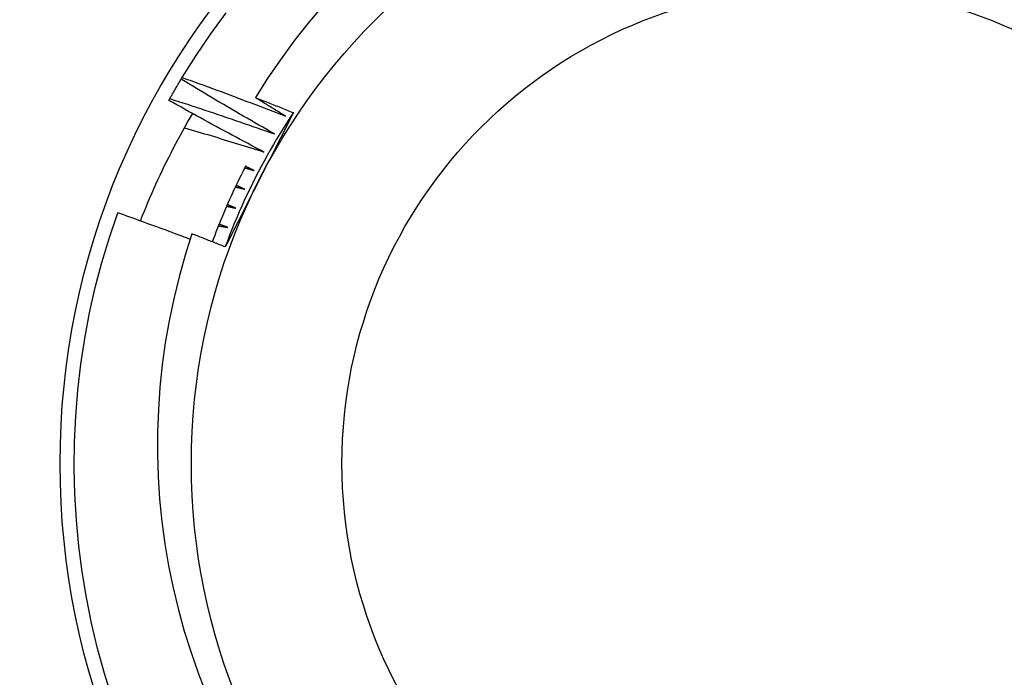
# Model space of a CAD drawing. Header units: inches. Extents: x 40 to 100, y 24.2 to 48.5.
# Tile 76 of 83: x 94.003 to 94.209, y 45.853 to 45.99. Entities that reach past the tile are written whole.
import ezdxf

# ---------------------------------------------------------------- set-up
doc = ezdxf.new("R2010")
doc.units = ezdxf.units.IN
doc.header["$MEASUREMENT"] = 0
doc.layers.add('Visible Edges(ANSI)', color=7, linetype='Continuous', lineweight=25)
doc.layers.add('Visible Tangent Edges(ANSI)', color=7, linetype='Continuous', lineweight=25)

msp = doc.modelspace()

# ---------------------------------------------------------------- linework, layer by layer
at = {"layer": 'Visible Edges(ANSI)'}
for p, q in [((94.0367186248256, 45.97756866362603), (94.03693072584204, 45.97791901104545)), ((94.03414572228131, 45.97314312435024), (94.03434617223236, 45.97350025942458))]:
    msp.add_line(p, q, dxfattribs=at)
at = {"layer": 'Visible Edges(ANSI)', "flags": 128}
for points in [[(94.06668948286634, 45.99330011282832), (94.06353486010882, 45.98959162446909), (94.06050641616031, 45.98577116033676), (94.05761065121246, 45.98184592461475), (94.05485662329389, 45.97782824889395), (94.0522465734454, 45.97372228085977)], [(94.03693072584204, 45.97791901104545), (94.03983618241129, 45.98252044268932), (94.04290084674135, 45.98701740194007), (94.04612098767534, 45.99140438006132)], [(94.03434617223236, 45.97350025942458), (94.0344425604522, 45.97367120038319), (94.03453915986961, 45.97384201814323), (94.03463598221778, 45.97401271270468), (94.03473300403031, 45.97418328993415), (94.0348302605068, 45.97435373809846), (94.03492771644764, 45.97452406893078), (94.03502539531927, 45.97469427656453), (94.03512328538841, 45.97486435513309), (94.03522139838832, 45.97503431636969), (94.03531971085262, 45.97520414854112), (94.03541824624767, 45.97537385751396), (94.03551699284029, 45.97554344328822), (94.03561596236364, 45.9757129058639), (94.03571513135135, 45.97588223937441), (94.03581452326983, 45.97605144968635), (94.03591412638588, 45.97622053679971), (94.0360139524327, 45.97638949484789), (94.03611397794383, 45.97655832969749), (94.03621422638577, 45.97672703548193), (94.03631467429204, 45.97689561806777), (94.0364153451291, 45.97706406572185), (94.0365162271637, 45.97723239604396), (94.03661732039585, 45.97740059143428), (94.0367186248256, 45.97756866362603)], [(94.05624551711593, 45.96611163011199), (94.0554252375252, 45.96657692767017), (94.05460553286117, 45.96704328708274), (94.05378640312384, 45.96751069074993), (94.05296784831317, 45.96797915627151), (94.05214986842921, 45.96844866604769), (94.05133246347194, 45.96891923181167), (94.05051563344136, 45.96939084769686), (94.04969939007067, 45.96986351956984), (94.04888372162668, 45.97033723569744), (94.04806862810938, 45.97081200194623), (94.04725410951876, 45.97128781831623), (94.04644017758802, 45.97176468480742), (94.04562683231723, 45.97224259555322), (94.04481407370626, 45.97272155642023), (94.04400189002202, 45.97320156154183), (94.04319029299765, 45.97368261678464), (94.04237927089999, 45.97416471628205), (94.0415688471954, 45.97464786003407), (94.04075901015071, 45.97513205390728), (94.03994974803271, 45.97561728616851), (94.03914108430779, 45.97610356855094), (94.03833300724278, 45.97659088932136), (94.03752551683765, 45.97707925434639), (94.0367186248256, 45.97756866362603)], [(94.03693072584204, 45.97791901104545), (94.03783695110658, 45.97759449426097), (94.0387428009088, 45.97726883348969), (94.03964827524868, 45.97694202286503), (94.04055336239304, 45.9766140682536), (94.04145808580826, 45.97628495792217), (94.04236241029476, 45.97595470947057), (94.04326637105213, 45.97562330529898), (94.04416993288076, 45.9752907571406), (94.04507311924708, 45.97495705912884), (94.04597591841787, 45.9746222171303), (94.04687833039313, 45.97428622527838), (94.04778035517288, 45.97394908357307), (94.04868200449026, 45.97361079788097), (94.04958326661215, 45.97327135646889), (94.05048416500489, 45.97293076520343), (94.0513846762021, 45.97258901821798), (94.05228481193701, 45.97224612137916), (94.05318457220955, 45.97190206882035), (94.05408394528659, 45.97155686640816), (94.05498293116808, 45.97121051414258), (94.05588154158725, 45.97086301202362), (94.05677975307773, 45.97051436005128), (94.05767757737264, 45.97016455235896), (94.05857501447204, 45.96981360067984)], [(94.05403911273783, 45.96233498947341), (94.0532039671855, 45.9627730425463), (94.05236936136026, 45.96321216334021), (94.05153528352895, 45.96365236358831), (94.0507017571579, 45.96409362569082), (94.04986877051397, 45.96453596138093), (94.04903632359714, 45.96497937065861), (94.0482044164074, 45.96542384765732), (94.04737304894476, 45.96586939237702), (94.04654223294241, 45.9663160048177), (94.04571195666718, 45.966763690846), (94.04488222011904, 45.96721243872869), (94.04405303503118, 45.96766225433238), (94.04322440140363, 45.96811314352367), (94.04239630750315, 45.96856508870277), (94.04156876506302, 45.96901810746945), (94.04074177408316, 45.96947218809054), (94.03991533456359, 45.96992733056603), (94.03908944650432, 45.97038354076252), (94.03826410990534, 45.97084081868), (94.03743931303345, 45.9712991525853), (94.03661509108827, 45.97175855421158), (94.0357914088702, 45.97221901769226), (94.03496828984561, 45.97268053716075), (94.03414572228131, 45.97314312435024)], [(94.03434617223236, 45.97350025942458), (94.03526258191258, 45.97320575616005), (94.03617865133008, 45.97291008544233), (94.03709438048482, 45.97261325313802), (94.03800979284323, 45.97231526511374), (94.03892485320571, 45.97201610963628), (94.03983958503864, 45.97171579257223), (94.04075397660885, 45.9714143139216), (94.04166802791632, 45.971111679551), (94.04258173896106, 45.9708078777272), (94.04349509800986, 45.97050291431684), (94.04440812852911, 45.97019679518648), (94.04532079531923, 45.96988951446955), (94.04623313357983, 45.96958107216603), (94.0471451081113, 45.96927146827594), (94.04805674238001, 45.96896070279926), (94.0489680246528, 45.968648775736), (94.04987895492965, 45.96833569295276), (94.05078953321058, 45.96802144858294), (94.05169975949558, 45.96770604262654), (94.05260963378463, 45.96738948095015), (94.05351913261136, 45.96707175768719), (94.05442829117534, 45.96675287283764), (94.05533708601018, 45.9664328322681), (94.05624551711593, 45.96611163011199)], [(94.0522465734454, 45.97372228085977), (94.05257820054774, 45.97359265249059), (94.05290976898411, 45.97346286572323), (94.05324127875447, 45.9733329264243), (94.05357272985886, 45.97320282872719), (94.05390412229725, 45.97307257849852), (94.05423544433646, 45.97294216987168), (94.05456671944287, 45.97281160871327), (94.0548979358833, 45.97268088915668), (94.05522909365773, 45.97255001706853), (94.05556018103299, 45.97241898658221), (94.05589122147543, 45.97228779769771), (94.05622219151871, 45.97215645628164), (94.056553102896, 45.97202496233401), (94.0568839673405, 45.9718933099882), (94.0572147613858, 45.97176150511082), (94.05754549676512, 45.97162954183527), (94.05787617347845, 45.97149742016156), (94.05820679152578, 45.97136514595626), (94.05853735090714, 45.97123271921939), (94.0588678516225, 45.97110013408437), (94.05919829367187, 45.97096739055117), (94.05952866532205, 45.97083449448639), (94.05985899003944, 45.97070144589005), (94.06018924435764, 45.97056823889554)], [(94.05857501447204, 45.96981360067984), (94.05831058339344, 45.96997517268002), (94.05804621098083, 45.97013686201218), (94.05778189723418, 45.9702986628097), (94.05751765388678, 45.97046057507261), (94.0572534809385, 45.9706225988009), (94.05698936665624, 45.97078473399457), (94.05672532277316, 45.97094698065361), (94.05646134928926, 45.97110934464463), (94.05619743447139, 45.97127181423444), (94.05593357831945, 45.97143439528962), (94.05566979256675, 45.97159709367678), (94.0554060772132, 45.97175989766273), (94.05514242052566, 45.97192281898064), (94.05487883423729, 45.97208584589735), (94.05461531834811, 45.97224899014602), (94.05435186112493, 45.97241223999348), (94.05408846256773, 45.97257560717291), (94.05382514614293, 45.97273907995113), (94.05356187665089, 45.97290267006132), (94.05329868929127, 45.97306637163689), (94.0530355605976, 45.97323017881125), (94.05277250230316, 45.97339410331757), (94.05250950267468, 45.97355813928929), (94.0522465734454, 45.97372228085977)], [(94.0282095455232, 45.94792798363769), (94.02858846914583, 45.94889530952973), (94.0289740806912, 45.94986006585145), (94.02936639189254, 45.95082221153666), (94.0297653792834, 45.95178170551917), (94.0301710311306, 45.95273852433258), (94.03058334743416, 45.95369262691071), (94.03100230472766, 45.95464397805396), (94.03142790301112, 45.95559253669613), (94.03186011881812, 45.95653827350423), (94.03229895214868, 45.95748115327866), (94.03274437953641, 45.95842113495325), (94.03319640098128, 45.95935819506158), (94.03365500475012, 45.96029228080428), (94.0341201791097, 45.96122336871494), (94.03459191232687, 45.96215141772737), (94.03507019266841, 45.96307639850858), (94.03555499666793, 45.96399826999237), (94.03604633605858, 45.96491699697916), (94.03654418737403, 45.96583254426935), (94.03704855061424, 45.96674487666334), (94.03755939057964, 45.96765395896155), (94.03807671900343, 45.96855975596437), (94.03860050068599, 45.96946220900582), (94.03913047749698, 45.97036084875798)], [(94.06018924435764, 45.97056823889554), (94.05959791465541, 45.9694007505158), (94.05900610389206, 45.96823316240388), (94.05841380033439, 45.96706537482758), (94.05782099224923, 45.96589728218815), (94.05722766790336, 45.96472877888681), (94.05663380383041, 45.96355976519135), (94.05603938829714, 45.96239012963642), (94.05544440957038, 45.96121977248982), (94.05484885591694, 45.96004859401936), (94.05425271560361, 45.9588764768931), (94.05365597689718, 45.95770332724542), (94.05305861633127, 45.95652904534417), (94.05246130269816, 45.95535483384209), (94.05186454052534, 45.95418163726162), (94.05126834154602, 45.95300937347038), (94.05067269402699, 45.95183795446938), (94.05007758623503, 45.95066729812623), (94.04948300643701, 45.94949730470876), (94.04888896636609, 45.94832790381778), (94.04829544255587, 45.94715900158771), (94.04770242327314, 45.94599051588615), (94.04710993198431, 45.94482235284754), (94.0465179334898, 45.94365443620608), (94.04592643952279, 45.94248667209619)], [(94.06018924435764, 45.97056823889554), (94.05946327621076, 45.96947123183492), (94.05874827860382, 45.96836704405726), (94.05804432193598, 45.96725578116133), (94.05735148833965, 45.96613755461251), (94.05666983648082, 45.96501248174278), (94.05599942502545, 45.96388066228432), (94.05534033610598, 45.96274221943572), (94.05469264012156, 45.96159725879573), (94.05405638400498, 45.96044589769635), (94.05343162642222, 45.95928825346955), (94.05281846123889, 45.95812443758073), (94.05221691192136, 45.95695456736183), (94.05162707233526, 45.95577875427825), (94.05104897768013, 45.95459712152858), (94.05048268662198, 45.95340978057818), (94.04992826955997, 45.95221685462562), (94.04938577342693, 45.9510184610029), (94.04885524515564, 45.94981472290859), (94.04833674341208, 45.94860574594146), (94.04783032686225, 45.94739166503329), (94.04733604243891, 45.94617259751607), (94.04685392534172, 45.94494866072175), (94.04638404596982, 45.94371997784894), (94.04592643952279, 45.94248667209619)], [(94.03741989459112, 45.96740719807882), (94.03811435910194, 45.96720346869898), (94.038808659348, 45.96699907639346), (94.03950279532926, 45.96679402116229), (94.04019675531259, 45.96658830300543), (94.04089053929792, 45.96638192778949), (94.04158415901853, 45.96617488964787), (94.04227760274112, 45.96596718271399), (94.04297087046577, 45.96575881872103), (94.04366396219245, 45.9655497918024), (94.04435688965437, 45.96534010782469), (94.0450496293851, 45.96512975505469), (94.04574220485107, 45.96491874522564), (94.0464345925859, 45.9647070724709), (94.04712681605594, 45.96449473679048), (94.04781885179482, 45.9642817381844), (94.04851071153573, 45.96406807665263), (94.04920239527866, 45.96385375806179), (94.04989389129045, 45.96363877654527), (94.05058521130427, 45.96342313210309), (94.05127635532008, 45.96320682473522), (94.05196732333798, 45.96298986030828), (94.0526581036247, 45.96277223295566), (94.05334869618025, 45.96255394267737), (94.05403911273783, 45.96233498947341)], [(94.05024707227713, 45.95946391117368), (94.04991420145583, 45.9588202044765), (94.04958480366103, 45.95817472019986), (94.04925887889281, 45.95752747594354), (94.04893642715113, 45.95687848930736), (94.04861747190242, 45.9562277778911), (94.04830202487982, 45.95557536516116), (94.04799008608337, 45.95492126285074), (94.04768166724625, 45.95426549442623), (94.04737676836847, 45.95360807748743), (94.0470754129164, 45.95294903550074), (94.0467776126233, 45.95228838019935), (94.04648335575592, 45.95162613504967), (94.04619266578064, 45.95096231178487), (94.04590554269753, 45.95029694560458), (94.04562200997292, 45.94963004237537), (94.04534205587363, 45.94896161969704), (94.04506570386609, 45.94829170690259), (94.04479295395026, 45.94762032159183), (94.04452381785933, 45.94694747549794), (94.04425829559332, 45.94627319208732), (94.04399641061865, 45.94559749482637), (94.04373815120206, 45.94492039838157), (94.04348354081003, 45.94424192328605), (94.04323257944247, 45.94356209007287)], [(94.05002245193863, 45.9590304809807), (94.05010312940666, 45.95900797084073), (94.05018381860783, 45.95898544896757), (94.05026449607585, 45.95896292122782), (94.05034516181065, 45.95894038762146), (94.05042583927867, 45.95891784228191), (94.05050650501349, 45.95889528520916), (94.0505871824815, 45.9588727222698), (94.05066784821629, 45.95885015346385), (94.05074850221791, 45.9588275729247), (94.0508291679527, 45.95880498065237), (94.05090983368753, 45.95878238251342), (94.05099048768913, 45.95875977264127), (94.05107114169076, 45.95873715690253), (94.05115179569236, 45.9587145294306), (94.05123244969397, 45.95869189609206), (94.05131309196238, 45.95866925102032), (94.051393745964, 45.95864660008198), (94.0514743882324, 45.95862393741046), (94.05155503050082, 45.95860126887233), (94.05163567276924, 45.958578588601), (94.05171631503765, 45.95855590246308), (94.05179694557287, 45.95853320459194), (94.05187757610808, 45.95851049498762), (94.05195821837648, 45.9584877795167)], [(94.05195821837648, 45.9584877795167), (94.05188431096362, 45.95852343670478), (94.05181041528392, 45.95855910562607), (94.05173653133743, 45.95859478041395), (94.05166263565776, 45.95863046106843), (94.05158875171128, 45.9586661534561), (94.05151487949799, 45.95870185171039), (94.0514410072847, 45.95873756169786), (94.05136713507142, 45.95877327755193), (94.05129326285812, 45.95880899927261), (94.05121940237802, 45.95884473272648), (94.05114553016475, 45.95888047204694), (94.05107168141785, 45.95891622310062), (94.05099782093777, 45.95895198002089), (94.05092397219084, 45.95898774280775), (94.05085013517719, 45.95902351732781), (94.05077628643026, 45.95905929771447), (94.05070244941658, 45.95909508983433), (94.05062861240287, 45.95913088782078), (94.0505547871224, 45.95916669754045), (94.05048096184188, 45.95920250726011), (94.0504071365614, 45.95923833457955), (94.0503333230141, 45.959274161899), (94.05025949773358, 45.95931000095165), (94.0501856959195, 45.9593458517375)], [(94.0480524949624, 45.95505285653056), (94.04813386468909, 45.95503301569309), (94.04821524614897, 45.95501316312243), (94.04829661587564, 45.95499330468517), (94.04837799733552, 45.95497343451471), (94.0484593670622, 45.95495355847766), (94.04854073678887, 45.9549336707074), (94.04862210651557, 45.95491377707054), (94.04870346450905, 45.9548938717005), (94.0487848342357, 45.95487395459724), (94.04886619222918, 45.95485403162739), (94.04894755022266, 45.95483410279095), (94.04902890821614, 45.95481415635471), (94.04911026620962, 45.95479420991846), (94.04919162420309, 45.95477425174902), (94.04927297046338, 45.95475428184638), (94.04935432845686, 45.95473430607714), (94.04943567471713, 45.95471431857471), (94.04951702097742, 45.95469432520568), (94.0495983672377, 45.95467432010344), (94.04967971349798, 45.95465430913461), (94.04976104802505, 45.95463428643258), (94.04984239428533, 45.95461425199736), (94.04992372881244, 45.95459421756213), (94.05000506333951, 45.95457416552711)], [(94.05000506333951, 45.95457416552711), (94.04993002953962, 45.95460737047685), (94.04985500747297, 45.95464058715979), (94.0497799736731, 45.95467380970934), (94.04970495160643, 45.95470704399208), (94.04962994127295, 45.95474028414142), (94.04955491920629, 45.95477353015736), (94.04947990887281, 45.95480678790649), (94.04940489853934, 45.95484005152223), (94.04932989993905, 45.95487332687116), (94.04925490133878, 45.9549066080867), (94.04917990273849, 45.95493989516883), (94.04910490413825, 45.95497319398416), (94.04902991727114, 45.95500650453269), (94.04895493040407, 45.95503982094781), (94.04887994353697, 45.95507314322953), (94.0488049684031, 45.95510647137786), (94.04872999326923, 45.95513981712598), (94.04865501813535, 45.9551731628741), (94.04858005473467, 45.95520652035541), (94.04850509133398, 45.95523988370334), (94.0484301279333, 45.95527325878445), (94.04835516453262, 45.95530663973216), (94.04828021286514, 45.95534003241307), (94.04820526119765, 45.95537343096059)], [(94.02228903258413, 45.84813463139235), (94.02066249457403, 45.85332782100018), (94.01921865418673, 45.85857474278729), (94.01795928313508, 45.86386896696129), (94.01688590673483, 45.86920401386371), (94.0159998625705, 45.87457334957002), (94.01530223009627, 45.87997039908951), (94.0147938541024, 45.88538855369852), (94.01447535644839, 45.89082117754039), (94.01434713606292, 45.89626161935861), (94.01440934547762, 45.90170321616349), (94.01466191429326, 45.907139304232), (94.0151045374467, 45.91256322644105), (94.01573665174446, 45.91796834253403), (94.01655749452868, 45.92334803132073), (94.01756606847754, 45.92869570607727), (94.0187611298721, 45.93400481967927), (94.0201412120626, 45.93926886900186), (94.02170463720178, 45.94448140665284), (94.02344948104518, 45.94963604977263)], [(94.03857950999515, 45.94407943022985), (94.03795167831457, 45.94431744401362), (94.03732362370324, 45.94455489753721), (94.03669533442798, 45.944791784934), (94.03606682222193, 45.9450281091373), (94.03543807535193, 45.94526387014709), (94.03480910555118, 45.9454990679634), (94.03417991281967, 45.94573370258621), (94.0335504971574, 45.94596777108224), (94.03292084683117, 45.94620127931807), (94.03229097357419, 45.94643421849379), (94.03166087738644, 45.94666659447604), (94.03103057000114, 45.94689840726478), (94.03040002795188, 45.94712965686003), (94.02976926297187, 45.94736033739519), (94.02913827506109, 45.94759045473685), (94.02850707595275, 45.94782000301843), (94.02787564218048, 45.94804898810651), (94.02724399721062, 45.94827741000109), (94.02661212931, 45.94850526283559), (94.02598003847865, 45.94873255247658), (94.02534772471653, 45.94895927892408), (94.02471519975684, 45.94918543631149), (94.0240824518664, 45.94941102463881), (94.02344948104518, 45.94963604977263)], [(94.04621451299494, 45.95101255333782), (94.0462965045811, 45.95099539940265), (94.04637848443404, 45.95097823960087), (94.04646046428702, 45.95096106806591), (94.04654245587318, 45.95094388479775), (94.04662443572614, 45.95092669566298), (94.04670641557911, 45.95090950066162), (94.04678839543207, 45.95089229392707), (94.04687036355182, 45.9508750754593), (94.04695234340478, 45.95085785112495), (94.04703431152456, 45.9508406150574), (94.04711629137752, 45.95082337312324), (94.04719825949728, 45.95080611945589), (94.04728022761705, 45.95078885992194), (94.04736219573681, 45.95077158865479), (94.04744416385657, 45.95075431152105), (94.04752612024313, 45.95073702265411), (94.0476080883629, 45.95071972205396), (94.04769004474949, 45.95070241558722), (94.04777201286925, 45.95068510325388), (94.0478539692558, 45.95066777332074), (94.04793592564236, 45.95065044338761), (94.04801788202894, 45.95063310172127), (94.0480998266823, 45.95061574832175), (94.04818178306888, 45.95059838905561)], [(94.04818178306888, 45.95059838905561), (94.0481056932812, 45.95062910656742), (94.04802961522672, 45.95065982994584), (94.04795353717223, 45.95069057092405), (94.04787745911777, 45.95072131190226), (94.04780139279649, 45.95075206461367), (94.04772532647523, 45.95078282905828), (94.04764926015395, 45.95081359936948), (94.04757319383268, 45.95084437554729), (94.04749713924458, 45.95087516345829), (94.04742108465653, 45.95090595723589), (94.04734503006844, 45.95093676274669), (94.04726898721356, 45.95096757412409), (94.0471929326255, 45.95099839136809), (94.0471168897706, 45.95102922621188), (94.04704085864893, 45.95106006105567), (94.04696481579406, 45.95109090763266), (94.04688878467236, 45.95112176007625), (94.04681275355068, 45.95115262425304), (94.0467367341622, 45.95118349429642), (94.04666070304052, 45.95121437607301), (94.04658468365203, 45.95124526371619), (94.04650867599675, 45.95127616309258), (94.04643265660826, 45.95130706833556), (94.04635664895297, 45.95133797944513)], [(94.04451051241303, 45.94691394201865), (94.0445930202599, 45.94689949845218), (94.04467552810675, 45.9468850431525), (94.04475802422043, 45.94687058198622), (94.04484053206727, 45.94685610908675), (94.04492303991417, 45.94684162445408), (94.04500553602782, 45.94682713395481), (94.04508803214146, 45.94681263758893), (94.04517053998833, 45.94679812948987), (94.045253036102, 45.9467836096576), (94.04533553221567, 45.94676908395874), (94.04541802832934, 45.94675454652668), (94.04550051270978, 45.94674000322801), (94.04558300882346, 45.94672544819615), (94.04566550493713, 45.9467108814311), (94.0457479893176, 45.94669631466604), (94.04583048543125, 45.94668173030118), (94.04591296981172, 45.94666714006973), (94.0459954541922, 45.94665253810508), (94.04607793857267, 45.94663793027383), (94.04616042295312, 45.94662331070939), (94.04624290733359, 45.94660868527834), (94.04632539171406, 45.9465940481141), (94.04640786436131, 45.94657940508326), (94.0464903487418, 45.94656475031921)], [(94.0464903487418, 45.94656475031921), (94.0464132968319, 45.94659295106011), (94.04633624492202, 45.94662115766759), (94.04625919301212, 45.94664937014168), (94.04618214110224, 45.94667759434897), (94.04610510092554, 45.94670582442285), (94.04602806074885, 45.94673406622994), (94.04595103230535, 45.94676231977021), (94.04587399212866, 45.94679057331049), (94.04579696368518, 45.94681884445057), (94.04571993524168, 45.94684711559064), (94.04564290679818, 45.94687540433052), (94.04556589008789, 45.94690369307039), (94.04548887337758, 45.94693199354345), (94.0454118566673, 45.94696030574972), (94.045334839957, 45.94698862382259), (94.04525783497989, 45.94701694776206), (94.0451808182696, 45.94704528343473), (94.0451038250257, 45.94707363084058), (94.0450268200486, 45.94710198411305), (94.0449498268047, 45.9471303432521), (94.04487282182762, 45.94715871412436), (94.04479582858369, 45.94718709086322), (94.044718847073, 45.94721547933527), (94.0446418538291, 45.94724387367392)], [(94.03896357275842, 45.94524126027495), (94.03754602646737, 45.94076681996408), (94.03627847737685, 45.93624094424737), (94.03516457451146, 45.93167502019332), (94.03420689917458, 45.92708038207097), (94.03340585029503, 45.92246104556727), (94.03276181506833, 45.91782102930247), (94.03227518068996, 45.9131643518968), (94.0319463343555, 45.90849503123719), (94.03177568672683, 45.90381708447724), (94.0317636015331, 45.89913453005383), (94.03191048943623, 45.89445138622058), (94.03221673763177, 45.88977167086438), (94.03268273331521, 45.8850994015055), (94.03330854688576, 45.8804407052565), (94.03409223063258, 45.87581138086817), (94.03503238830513, 45.87121721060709), (94.03612782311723, 45.86666214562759), (94.03737735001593, 45.86215013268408), (94.03877978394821, 45.85768511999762), (94.04033391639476, 45.85327105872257), (94.04203858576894, 45.84891189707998)], [(94.04592643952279, 45.94248667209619), (94.0456368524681, 45.94260286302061), (94.04534723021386, 45.94271893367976), (94.04505756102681, 45.94283487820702), (94.04476784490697, 45.942950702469), (94.04447807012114, 45.94306640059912), (94.04418826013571, 45.94318197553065), (94.0438984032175, 45.94329743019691), (94.0436084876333, 45.94341275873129), (94.04331853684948, 45.9435279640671), (94.04302852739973, 45.94364304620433), (94.04273848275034, 45.94375800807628), (94.04244839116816, 45.94387284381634), (94.04215824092, 45.94398755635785), (94.04186805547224, 45.94410214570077), (94.0415778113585, 45.94421661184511), (94.04128753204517, 45.94433095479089), (94.04099720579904, 45.94444517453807), (94.04070682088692, 45.94455927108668), (94.04041640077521, 45.94467324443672), (94.04012593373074, 45.94478709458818), (94.03983540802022, 45.94490082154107), (94.03954484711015, 45.94501442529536), (94.03925423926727, 45.9451279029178), (94.03896357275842, 45.94524126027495)]]:
    msp.add_lwpolyline(points, dxfattribs=at)
at = {"layer": 'Visible Edges(ANSI)'}
for radius in [0.3451589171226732, 0.1584645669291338, 0.131]:
    msp.add_circle((94.16985608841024, 45.89720487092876), radius, dxfattribs=at)
at = {"layer": 'Visible Tangent Edges(ANSI)'}
for radius in [0.3308444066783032, 0.099503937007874]:
    msp.add_circle((94.16985608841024, 45.89720487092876), radius, dxfattribs=at)

doc.saveas('drawing.dxf')
